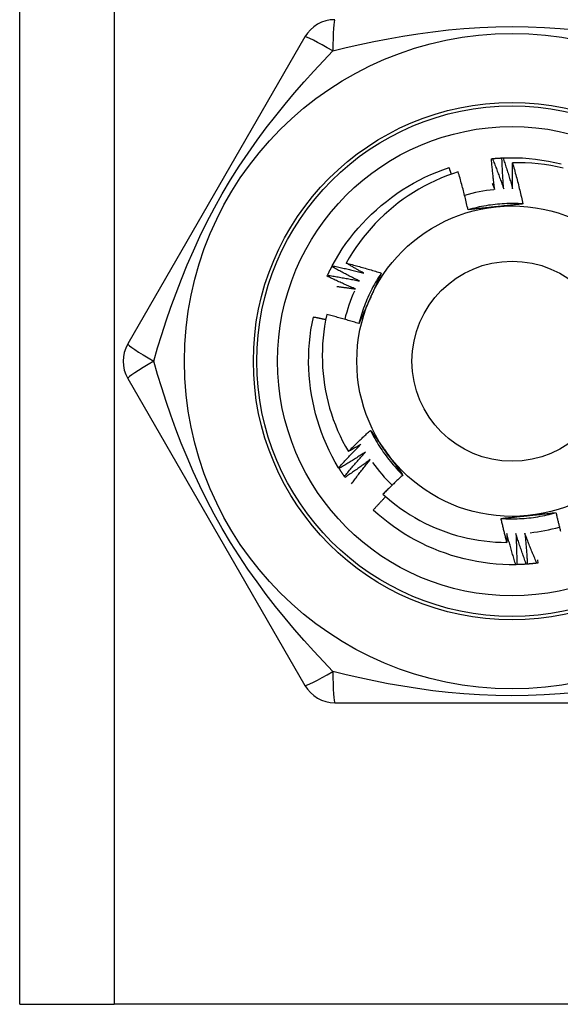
# Model space of a CAD drawing. Header units: inches. Extents: x 2 to 128, y 2 to 83.
# Tile 21 of 100: x 35.396 to 35.8, y 26.225 to 26.961. Entities that reach past the tile are written whole.
import ezdxf

# ---------------------------------------------------------------- set-up
doc = ezdxf.new("R2010")
doc.units = ezdxf.units.IN
doc.header["$LTSCALE"] = 7.686019
doc.header["$MEASUREMENT"] = 0
doc.layers.add('Visible Edges(ANSI)', color=7, linetype='Continuous', lineweight=25)
doc.layers.add('Visible Tangent Edges(ANSI)', color=7, linetype='Continuous', lineweight=25)

msp = doc.modelspace()

# ---------------------------------------------------------------- linework, layer by layer
at = {"layer": 'Visible Edges(ANSI)'}
for p, q in [((35.39569, 26.22459), (35.39569, 62.00136)), ((35.60897, 26.94781), (35.47646, 26.71829)), ((35.74842, 26.85677), (35.74921, 26.85685)), ((35.7563, 26.85736), (35.75709, 26.8574)), ((35.62906, 26.77603), (35.62943, 26.77673)), ((35.62557, 26.76894), (35.62591, 26.76966)), ((35.47646, 26.6925), (35.60897, 26.46298)), ((35.63456, 26.62512), (35.63415, 26.62579)), ((35.63891, 26.61852), (35.63846, 26.61917)), ((35.7674, 26.55328), (35.76661, 26.55327)), ((35.77529, 26.55367), (35.7745, 26.55361)), ((35.78315, 26.55447), (35.78236, 26.55437)), ((35.78288, 26.55679), (35.78315, 26.55447)), ((35.63131, 26.45008), (35.89634, 26.45008)), ((35.39569, 26.22459), (35.46624, 26.22459)), ((36.06141, 26.22459), (35.46624, 26.22459))]:
    msp.add_line(p, q, dxfattribs=at)
at = {"layer": 'Visible Edges(ANSI)', "flags": 128}
for points in [[(35.75091, 26.83369), (35.75079, 26.83465), (35.75066, 26.83561), (35.75054, 26.83657), (35.75042, 26.83753), (35.7503, 26.83849), (35.75019, 26.83945), (35.75007, 26.84041), (35.74996, 26.84137), (35.74985, 26.84233), (35.74974, 26.84329), (35.74964, 26.84425), (35.74953, 26.84521), (35.74943, 26.84617), (35.74933, 26.84714), (35.74923, 26.8481), (35.74913, 26.84906), (35.74904, 26.85002), (35.74894, 26.85099), (35.74885, 26.85195), (35.74876, 26.85291), (35.74867, 26.85388), (35.74859, 26.85484), (35.7485, 26.8558), (35.74842, 26.85677)], [(35.74921, 26.85685), (35.7495, 26.85687), (35.7498, 26.8569), (35.75009, 26.85693), (35.75039, 26.85696), (35.75068, 26.85698), (35.75098, 26.85701), (35.75127, 26.85703), (35.75157, 26.85706), (35.75186, 26.85708), (35.75216, 26.8571), (35.75246, 26.85712), (35.75275, 26.85714), (35.75305, 26.85717), (35.75334, 26.85719), (35.75364, 26.85721), (35.75393, 26.85723), (35.75423, 26.85724), (35.75452, 26.85726), (35.75482, 26.85728), (35.75511, 26.8573), (35.75541, 26.85731), (35.75571, 26.85733), (35.756, 26.85734), (35.7563, 26.85736)], [(35.74921, 26.85685), (35.74958, 26.85591), (35.74995, 26.85498), (35.75031, 26.85404), (35.75068, 26.8531), (35.75104, 26.85216), (35.7514, 26.85122), (35.75176, 26.85028), (35.75212, 26.84934), (35.75247, 26.8484), (35.75283, 26.84746), (35.75318, 26.84652), (35.75353, 26.84557), (35.75388, 26.84463), (35.75422, 26.84368), (35.75457, 26.84274), (35.75491, 26.84179), (35.75525, 26.84084), (35.75559, 26.83989), (35.75593, 26.83895), (35.75626, 26.838), (35.7566, 26.83705), (35.75693, 26.8361), (35.75726, 26.83514), (35.75759, 26.83419)], [(35.75759, 26.83419), (35.75751, 26.83516), (35.75744, 26.83612), (35.75737, 26.83708), (35.7573, 26.83805), (35.75723, 26.83901), (35.75716, 26.83998), (35.7571, 26.84094), (35.75704, 26.84191), (35.75698, 26.84287), (35.75692, 26.84384), (35.75686, 26.8448), (35.75681, 26.84577), (35.75675, 26.84673), (35.7567, 26.8477), (35.75665, 26.84866), (35.75661, 26.84963), (35.75656, 26.8506), (35.75652, 26.85156), (35.75648, 26.85253), (35.75644, 26.8535), (35.7564, 26.85446), (35.75637, 26.85543), (35.75633, 26.8564), (35.7563, 26.85736)], [(35.75709, 26.8574), (35.76196, 26.85754), (35.76683, 26.85751), (35.7717, 26.85732), (35.77656, 26.85697), (35.7814, 26.85647), (35.78623, 26.85581), (35.79103, 26.855), (35.7958, 26.85404), (35.80055, 26.85293)], [(35.75709, 26.8574), (35.75741, 26.85645), (35.75773, 26.85549), (35.75805, 26.85454), (35.75836, 26.85358), (35.75867, 26.85263), (35.75899, 26.85167), (35.7593, 26.85071), (35.7596, 26.84976), (35.75991, 26.8488), (35.76021, 26.84784), (35.76052, 26.84688), (35.76082, 26.84592), (35.76112, 26.84496), (35.76141, 26.84399), (35.76171, 26.84303), (35.762, 26.84207), (35.76229, 26.8411), (35.76258, 26.84014), (35.76287, 26.83918), (35.76316, 26.83821), (35.76344, 26.83724), (35.76372, 26.83628), (35.764, 26.83531), (35.76428, 26.83434)], [(35.76428, 26.83434), (35.76426, 26.83515), (35.76424, 26.83595), (35.76422, 26.83676), (35.76421, 26.83756), (35.76419, 26.83837), (35.76417, 26.83918), (35.76416, 26.83998), (35.76415, 26.84079), (35.76414, 26.8416), (35.76413, 26.8424), (35.76412, 26.84321), (35.76411, 26.84401), (35.76411, 26.84482), (35.7641, 26.84563), (35.7641, 26.84643), (35.7641, 26.84724), (35.7641, 26.84805), (35.7641, 26.84885), (35.7641, 26.84966), (35.76411, 26.85047), (35.76411, 26.85127), (35.76412, 26.85208), (35.76413, 26.85289), (35.76414, 26.85369)], [(35.80218, 26.84974), (35.79751, 26.85077), (35.7928, 26.85164), (35.78807, 26.85237), (35.78331, 26.85294), (35.77853, 26.85336), (35.77374, 26.85363), (35.76894, 26.85374), (35.76414, 26.85369)], [(35.76414, 26.85369), (35.7645, 26.85242), (35.76486, 26.85115), (35.76522, 26.84988), (35.76558, 26.84861), (35.76593, 26.84734), (35.76628, 26.84606), (35.76662, 26.84479), (35.76696, 26.84351), (35.7673, 26.84224), (35.76764, 26.84096), (35.76797, 26.83968), (35.7683, 26.8384), (35.76862, 26.83712), (35.76895, 26.83584), (35.76927, 26.83456), (35.76958, 26.83327), (35.76989, 26.83199), (35.7702, 26.83071), (35.77051, 26.82942), (35.77081, 26.82813), (35.77111, 26.82685), (35.77141, 26.82556), (35.7717, 26.82427), (35.77199, 26.82298)], [(35.62943, 26.77673), (35.63178, 26.781), (35.63428, 26.78518), (35.63691, 26.78928), (35.63967, 26.79329), (35.64256, 26.79721), (35.64558, 26.80103), (35.64872, 26.80476), (35.65197, 26.80839), (35.65533, 26.81191), (35.65881, 26.81532), (35.66239, 26.81863), (35.66607, 26.82182), (35.66985, 26.82489), (35.67373, 26.82785), (35.67769, 26.83068), (35.68174, 26.83339), (35.68588, 26.83596), (35.69009, 26.83841), (35.69438, 26.84071), (35.69874, 26.84288), (35.70317, 26.84491), (35.70766, 26.84679), (35.71221, 26.84853), (35.71682, 26.85011)], [(35.72359, 26.84694), (35.71921, 26.84549), (35.71488, 26.8439), (35.71059, 26.84217), (35.70636, 26.8403), (35.7022, 26.83831), (35.6981, 26.83619), (35.69408, 26.83394), (35.69013, 26.83157), (35.68626, 26.82908), (35.68247, 26.82646), (35.67877, 26.82373), (35.67515, 26.82088), (35.67162, 26.81792), (35.66819, 26.81484), (35.66485, 26.81165), (35.66161, 26.80836), (35.65848, 26.80496), (35.65546, 26.80147), (35.65256, 26.79789), (35.64978, 26.79422), (35.64711, 26.79047), (35.64457, 26.78664), (35.64215, 26.78272), (35.63985, 26.77873)], [(35.71847, 26.84523), (35.7184, 26.84543), (35.71834, 26.84563), (35.71827, 26.84584), (35.7182, 26.84604), (35.71813, 26.84625), (35.71806, 26.84645), (35.718, 26.84665), (35.71793, 26.84686), (35.71786, 26.84706), (35.71779, 26.84726), (35.71772, 26.84747), (35.71765, 26.84767), (35.71758, 26.84787), (35.71752, 26.84808), (35.71745, 26.84828), (35.71738, 26.84848), (35.71731, 26.84869), (35.71724, 26.84889), (35.71717, 26.84909), (35.7171, 26.8493), (35.71703, 26.8495), (35.71696, 26.8497), (35.71689, 26.84991), (35.71682, 26.85011)], [(35.73096, 26.81859), (35.73069, 26.81978), (35.73041, 26.82097), (35.73013, 26.82216), (35.72985, 26.82335), (35.72957, 26.82454), (35.72928, 26.82572), (35.72899, 26.82691), (35.72869, 26.82809), (35.7284, 26.82928), (35.7281, 26.83046), (35.72779, 26.83164), (35.72749, 26.83282), (35.72718, 26.83401), (35.72687, 26.83519), (35.72655, 26.83636), (35.72623, 26.83754), (35.72591, 26.83872), (35.72559, 26.8399), (35.72526, 26.84107), (35.72493, 26.84225), (35.7246, 26.84342), (35.72427, 26.8446), (35.72393, 26.84577), (35.72359, 26.84694)], [(35.74903, 26.8383), (35.74911, 26.83811), (35.74919, 26.83791), (35.74927, 26.83772), (35.74935, 26.83753), (35.74943, 26.83734), (35.74951, 26.83715), (35.74959, 26.83696), (35.74966, 26.83677), (35.74974, 26.83657), (35.74982, 26.83638), (35.7499, 26.83619), (35.74998, 26.836), (35.75006, 26.83581), (35.75013, 26.83561), (35.75021, 26.83542), (35.75029, 26.83523), (35.75037, 26.83504), (35.75045, 26.83485), (35.75052, 26.83466), (35.7506, 26.83446), (35.75068, 26.83427), (35.75076, 26.83408), (35.75084, 26.83389), (35.75091, 26.83369)], [(35.77199, 26.82298), (35.77027, 26.82309), (35.76854, 26.82317), (35.76681, 26.82322), (35.76508, 26.82325), (35.76336, 26.82325), (35.76163, 26.82323), (35.7599, 26.82319), (35.75817, 26.82311), (35.75645, 26.82302), (35.75472, 26.8229), (35.753, 26.82275), (35.75128, 26.82258), (35.74956, 26.82238), (35.74785, 26.82216), (35.74614, 26.82192), (35.74443, 26.82165), (35.74273, 26.82135), (35.74103, 26.82103), (35.73934, 26.82069), (35.73765, 26.82032), (35.73597, 26.81992), (35.73429, 26.8195), (35.73263, 26.81906), (35.73096, 26.81859)], [(35.75169, 26.82081), (35.75082, 26.82072), (35.74995, 26.82063), (35.74908, 26.82054), (35.74821, 26.82044), (35.74734, 26.82035), (35.74648, 26.82026), (35.74561, 26.82017), (35.74474, 26.82008), (35.74388, 26.81999), (35.74301, 26.81989), (35.74215, 26.8198), (35.74129, 26.81971), (35.74042, 26.81962), (35.73956, 26.81953), (35.7387, 26.81943), (35.73784, 26.81934), (35.73698, 26.81925), (35.73612, 26.81916), (35.73526, 26.81906), (35.7344, 26.81897), (35.73354, 26.81888), (35.73268, 26.81878), (35.73182, 26.81869), (35.73096, 26.81859)], [(35.77199, 26.82298), (35.77115, 26.82289), (35.77031, 26.8228), (35.76947, 26.8227), (35.76863, 26.82261), (35.76779, 26.82252), (35.76694, 26.82243), (35.7661, 26.82234), (35.76526, 26.82225), (35.76442, 26.82216), (35.76357, 26.82207), (35.76273, 26.82198), (35.76188, 26.82189), (35.76104, 26.8218), (35.76019, 26.82171), (35.75935, 26.82162), (35.7585, 26.82153), (35.75765, 26.82144), (35.7568, 26.82135), (35.75595, 26.82126), (35.7551, 26.82117), (35.75425, 26.82108), (35.7534, 26.82099), (35.75254, 26.8209), (35.75169, 26.82081)], [(35.62591, 26.76966), (35.62603, 26.76993), (35.62616, 26.7702), (35.62628, 26.77047), (35.62641, 26.77073), (35.62654, 26.771), (35.62667, 26.77127), (35.62679, 26.77153), (35.62692, 26.7718), (35.62705, 26.77207), (35.62718, 26.77233), (35.62731, 26.7726), (35.62745, 26.77286), (35.62758, 26.77313), (35.62771, 26.77339), (35.62784, 26.77366), (35.62798, 26.77392), (35.62811, 26.77419), (35.62824, 26.77445), (35.62838, 26.77472), (35.62852, 26.77498), (35.62865, 26.77524), (35.62879, 26.7755), (35.62893, 26.77577), (35.62906, 26.77603)], [(35.64968, 26.76539), (35.64881, 26.76581), (35.64794, 26.76624), (35.64708, 26.76666), (35.64621, 26.76709), (35.64534, 26.76752), (35.64448, 26.76796), (35.64362, 26.76839), (35.64275, 26.76883), (35.64189, 26.76926), (35.64103, 26.7697), (35.64017, 26.77014), (35.63931, 26.77059), (35.63845, 26.77103), (35.63759, 26.77148), (35.63673, 26.77193), (35.63588, 26.77237), (35.63502, 26.77283), (35.63417, 26.77328), (35.63331, 26.77373), (35.63246, 26.77419), (35.63161, 26.77465), (35.63076, 26.77511), (35.62991, 26.77557), (35.62906, 26.77603)], [(35.62943, 26.77673), (35.63041, 26.77653), (35.63139, 26.77632), (35.63238, 26.77611), (35.63336, 26.77589), (35.63434, 26.77568), (35.63533, 26.77546), (35.63631, 26.77524), (35.63729, 26.77502), (35.63827, 26.7748), (35.63925, 26.77457), (35.64023, 26.77435), (35.64121, 26.77412), (35.64219, 26.77389), (35.64317, 26.77366), (35.64415, 26.77342), (35.64513, 26.77319), (35.64611, 26.77295), (35.64709, 26.77271), (35.64806, 26.77247), (35.64904, 26.77222), (35.65002, 26.77198), (35.651, 26.77173), (35.65197, 26.77148), (35.65295, 26.77123)], [(35.63985, 26.77873), (35.64095, 26.77845), (35.64205, 26.77816), (35.64315, 26.77787), (35.64425, 26.77758), (35.64535, 26.77729), (35.64644, 26.77699), (35.64754, 26.7767), (35.64864, 26.7764), (35.64973, 26.77609), (35.65082, 26.77579), (35.65192, 26.77548), (35.65301, 26.77517), (35.6541, 26.77486), (35.65519, 26.77454), (35.65629, 26.77423), (35.65738, 26.77391), (35.65847, 26.77359), (35.65955, 26.77326), (35.66064, 26.77293), (35.66173, 26.7726), (35.66282, 26.77227), (35.6639, 26.77194), (35.66499, 26.7716), (35.66607, 26.77126)], [(35.65295, 26.77123), (35.6524, 26.77153), (35.65185, 26.77184), (35.6513, 26.77214), (35.65075, 26.77245), (35.6502, 26.77276), (35.64965, 26.77307), (35.64911, 26.77338), (35.64856, 26.77368), (35.64801, 26.77399), (35.64746, 26.77431), (35.64692, 26.77462), (35.64637, 26.77493), (35.64583, 26.77524), (35.64528, 26.77556), (35.64474, 26.77587), (35.64419, 26.77619), (35.64365, 26.7765), (35.64311, 26.77682), (35.64256, 26.77713), (35.64202, 26.77745), (35.64148, 26.77777), (35.64094, 26.77809), (35.6404, 26.77841), (35.63985, 26.77873)], [(35.64672, 26.75938), (35.64583, 26.75976), (35.64494, 26.76014), (35.64405, 26.76052), (35.64317, 26.7609), (35.64228, 26.76129), (35.64139, 26.76168), (35.64051, 26.76207), (35.63962, 26.76246), (35.63874, 26.76285), (35.63786, 26.76324), (35.63697, 26.76364), (35.63609, 26.76404), (35.63521, 26.76444), (35.63433, 26.76484), (35.63345, 26.76524), (35.63257, 26.76564), (35.6317, 26.76605), (35.63082, 26.76646), (35.62994, 26.76687), (35.62907, 26.76728), (35.62819, 26.76769), (35.62732, 26.76811), (35.62645, 26.76853), (35.62557, 26.76894)], [(35.62591, 26.76966), (35.6269, 26.76951), (35.62789, 26.76935), (35.62889, 26.76919), (35.62988, 26.76903), (35.63087, 26.76886), (35.63186, 26.7687), (35.63286, 26.76853), (35.63385, 26.76836), (35.63484, 26.76819), (35.63583, 26.76801), (35.63682, 26.76784), (35.63781, 26.76766), (35.6388, 26.76748), (35.63979, 26.7673), (35.64078, 26.76712), (35.64177, 26.76693), (35.64276, 26.76675), (35.64375, 26.76656), (35.64474, 26.76637), (35.64573, 26.76618), (35.64672, 26.76598), (35.6477, 26.76578), (35.64869, 26.76559), (35.64968, 26.76539)], [(35.66607, 26.77126), (35.66512, 26.76982), (35.66419, 26.76837), (35.66328, 26.7669), (35.66239, 26.76542), (35.66152, 26.76392), (35.66068, 26.76241), (35.65985, 26.76089), (35.65905, 26.75936), (35.65827, 26.75782), (35.65751, 26.75627), (35.65678, 26.7547), (35.65607, 26.75313), (35.65538, 26.75154), (35.65471, 26.74995), (35.65407, 26.74834), (35.65345, 26.74673), (35.65285, 26.74511), (35.65228, 26.74348), (35.65173, 26.74184), (35.65121, 26.74019), (35.65071, 26.73854), (35.65024, 26.73688), (35.64979, 26.73521), (35.64936, 26.73354)], [(35.66607, 26.77126), (35.66573, 26.77049), (35.66539, 26.76972), (35.66505, 26.76894), (35.66471, 26.76817), (35.66437, 26.76739), (35.66403, 26.76662), (35.66369, 26.76584), (35.66334, 26.76507), (35.663, 26.76429), (35.66266, 26.76351), (35.66231, 26.76274), (35.66197, 26.76196), (35.66162, 26.76118), (35.66128, 26.76041), (35.66093, 26.75963), (35.66059, 26.75885), (35.66024, 26.75807), (35.65989, 26.75729), (35.65955, 26.75651), (35.6592, 26.75573), (35.65885, 26.75495), (35.6585, 26.75416), (35.65815, 26.75338), (35.6578, 26.7526)], [(35.63285, 26.76128), (35.63343, 26.7612), (35.634, 26.76113), (35.63458, 26.76106), (35.63516, 26.76099), (35.63574, 26.76091), (35.63632, 26.76084), (35.6369, 26.76076), (35.63747, 26.76069), (35.63805, 26.76061), (35.63863, 26.76053), (35.63921, 26.76045), (35.63979, 26.76037), (35.64037, 26.7603), (35.64094, 26.76022), (35.64152, 26.76014), (35.6421, 26.76005), (35.64268, 26.75997), (35.64325, 26.75989), (35.64383, 26.75981), (35.64441, 26.75972), (35.64499, 26.75964), (35.64556, 26.75955), (35.64614, 26.75947), (35.64672, 26.75938)], [(35.6578, 26.7526), (35.65745, 26.7518), (35.65709, 26.751), (35.65674, 26.7502), (35.65638, 26.7494), (35.65603, 26.7486), (35.65567, 26.74781), (35.65532, 26.74701), (35.65496, 26.74622), (35.65461, 26.74542), (35.65426, 26.74463), (35.65391, 26.74383), (35.65355, 26.74304), (35.6532, 26.74224), (35.65285, 26.74145), (35.6525, 26.74066), (35.65215, 26.73987), (35.6518, 26.73907), (35.65145, 26.73828), (35.6511, 26.73749), (35.65075, 26.7367), (35.6504, 26.73591), (35.65005, 26.73512), (35.64971, 26.73433), (35.64936, 26.73354)], [(35.63415, 26.62579), (35.63167, 26.62999), (35.62933, 26.63426), (35.62714, 26.63861), (35.62508, 26.64302), (35.62317, 26.6475), (35.62141, 26.65204), (35.61979, 26.65664), (35.61831, 26.66128), (35.61699, 26.66597), (35.61581, 26.6707), (35.61478, 26.67546), (35.6139, 26.68025), (35.61317, 26.68507), (35.61259, 26.68991), (35.61216, 26.69476), (35.61188, 26.69962), (35.61176, 26.70449), (35.61179, 26.70936), (35.61198, 26.71423), (35.61233, 26.71909), (35.61283, 26.72393), (35.61348, 26.72876), (35.6143, 26.73356), (35.61527, 26.73833)], [(35.62448, 26.73637), (35.6241, 26.73645), (35.62372, 26.73654), (35.62333, 26.73662), (35.62295, 26.73671), (35.62257, 26.73679), (35.62218, 26.73688), (35.6218, 26.73696), (35.62142, 26.73704), (35.62103, 26.73713), (35.62065, 26.73721), (35.62027, 26.73729), (35.61988, 26.73737), (35.6195, 26.73746), (35.61912, 26.73754), (35.61873, 26.73762), (35.61835, 26.7377), (35.61796, 26.73778), (35.61758, 26.73786), (35.6172, 26.73794), (35.61681, 26.73802), (35.61643, 26.7381), (35.61604, 26.73818), (35.61566, 26.73826), (35.61527, 26.73833)], [(35.62529, 26.74029), (35.6244, 26.73596), (35.62365, 26.73161), (35.62303, 26.72723), (35.62255, 26.72284), (35.6222, 26.71843), (35.62199, 26.714), (35.62192, 26.70957), (35.62199, 26.70513), (35.62219, 26.70071), (35.62254, 26.6963), (35.62302, 26.6919), (35.62363, 26.68753), (35.62439, 26.68318), (35.62528, 26.67885), (35.6263, 26.67455), (35.62746, 26.67029), (35.62875, 26.66606), (35.63018, 26.66187), (35.63174, 26.65773), (35.63343, 26.65363), (35.63525, 26.64959), (35.63719, 26.64561), (35.63926, 26.6417), (35.64145, 26.63786)], [(35.64936, 26.73354), (35.64836, 26.73384), (35.64737, 26.73415), (35.64637, 26.73445), (35.64537, 26.73475), (35.64437, 26.73505), (35.64337, 26.73534), (35.64238, 26.73563), (35.64137, 26.73593), (35.64037, 26.73621), (35.63937, 26.7365), (35.63837, 26.73679), (35.63737, 26.73707), (35.63636, 26.73735), (35.63536, 26.73763), (35.63436, 26.7379), (35.63335, 26.73818), (35.63235, 26.73845), (35.63134, 26.73872), (35.63033, 26.73898), (35.62933, 26.73925), (35.62832, 26.73951), (35.62731, 26.73977), (35.6263, 26.74003), (35.62529, 26.74029)], [(35.64145, 26.63786), (35.64212, 26.63854), (35.64279, 26.63921), (35.64346, 26.63988), (35.64414, 26.64055), (35.64482, 26.64122), (35.64549, 26.64188), (35.64617, 26.64255), (35.64685, 26.64321), (35.64753, 26.64388), (35.64822, 26.64454), (35.6489, 26.6452), (35.64959, 26.64586), (35.65027, 26.64652), (35.65096, 26.64718), (35.65165, 26.64783), (35.65234, 26.64849), (35.65303, 26.64914), (35.65372, 26.64979), (35.65442, 26.65044), (35.65511, 26.65109), (35.65581, 26.65174), (35.6565, 26.65239), (35.6572, 26.65303), (35.6579, 26.65368)], [(35.6579, 26.65368), (35.6584, 26.653), (35.6589, 26.65231), (35.65941, 26.65163), (35.65991, 26.65095), (35.66041, 26.65027), (35.66091, 26.64958), (35.66141, 26.6489), (35.66191, 26.64821), (35.66241, 26.64753), (35.66291, 26.64684), (35.66341, 26.64616), (35.66391, 26.64547), (35.66441, 26.64478), (35.66491, 26.6441), (35.66541, 26.64341), (35.66591, 26.64272), (35.66641, 26.64203), (35.66691, 26.64134), (35.66742, 26.64065), (35.66792, 26.63996), (35.66842, 26.63926), (35.66893, 26.63857), (35.66943, 26.63788), (35.66993, 26.63718)], [(35.6579, 26.65368), (35.65868, 26.65213), (35.65947, 26.6506), (35.66029, 26.64907), (35.66113, 26.64756), (35.66199, 26.64606), (35.66287, 26.64458), (35.66377, 26.6431), (35.6647, 26.64164), (35.66564, 26.6402), (35.66661, 26.63876), (35.6676, 26.63735), (35.66861, 26.63594), (35.66963, 26.63455), (35.67068, 26.63318), (35.67175, 26.63182), (35.67284, 26.63048), (35.67394, 26.62915), (35.67507, 26.62784), (35.67622, 26.62655), (35.67738, 26.62527), (35.67856, 26.62401), (35.67976, 26.62277), (35.68098, 26.62155), (35.68222, 26.62034)], [(35.63415, 26.62579), (35.63483, 26.62654), (35.63551, 26.62728), (35.63619, 26.62802), (35.63687, 26.62876), (35.63756, 26.6295), (35.63824, 26.63023), (35.63893, 26.63097), (35.63962, 26.6317), (35.64031, 26.63243), (35.641, 26.63317), (35.64169, 26.6339), (35.64238, 26.63462), (35.64308, 26.63535), (35.64378, 26.63608), (35.64448, 26.6368), (35.64518, 26.63753), (35.64588, 26.63825), (35.64658, 26.63897), (35.64728, 26.63969), (35.64799, 26.64041), (35.6487, 26.64112), (35.64941, 26.64184), (35.65012, 26.64255), (35.65083, 26.64327)], [(35.65083, 26.64327), (35.65044, 26.64304), (35.65005, 26.64281), (35.64966, 26.64258), (35.64927, 26.64235), (35.64888, 26.64212), (35.64849, 26.6419), (35.6481, 26.64167), (35.64771, 26.64144), (35.64732, 26.64122), (35.64693, 26.64099), (35.64654, 26.64076), (35.64615, 26.64054), (35.64576, 26.64031), (35.64537, 26.64009), (35.64498, 26.63987), (35.64459, 26.63964), (35.64419, 26.63942), (35.6438, 26.6392), (35.64341, 26.63897), (35.64302, 26.63875), (35.64263, 26.63853), (35.64223, 26.63831), (35.64184, 26.63808), (35.64145, 26.63786)], [(35.6542, 26.63749), (35.6534, 26.63695), (35.65259, 26.63642), (35.65178, 26.63589), (35.65097, 26.63536), (35.65016, 26.63483), (35.64935, 26.63431), (35.64854, 26.63379), (35.64773, 26.63326), (35.64691, 26.63274), (35.6461, 26.63222), (35.64528, 26.63171), (35.64446, 26.63119), (35.64364, 26.63068), (35.64282, 26.63016), (35.642, 26.62965), (35.64118, 26.62914), (35.64036, 26.62863), (35.63953, 26.62813), (35.63871, 26.62762), (35.63788, 26.62712), (35.63705, 26.62662), (35.63622, 26.62612), (35.6354, 26.62562), (35.63456, 26.62512)], [(35.63846, 26.61917), (35.63909, 26.61995), (35.63973, 26.62072), (35.64038, 26.6215), (35.64102, 26.62227), (35.64166, 26.62304), (35.64231, 26.62382), (35.64296, 26.62458), (35.64361, 26.62535), (35.64426, 26.62612), (35.64491, 26.62689), (35.64557, 26.62765), (35.64622, 26.62842), (35.64688, 26.62918), (35.64754, 26.62994), (35.6482, 26.6307), (35.64886, 26.63146), (35.64952, 26.63222), (35.65019, 26.63297), (35.65085, 26.63373), (35.65152, 26.63448), (35.65219, 26.63524), (35.65286, 26.63599), (35.65353, 26.63674), (35.6542, 26.63749)], [(35.66993, 26.63718), (35.67045, 26.63647), (35.67096, 26.63577), (35.67148, 26.63506), (35.67199, 26.63435), (35.6725, 26.63365), (35.67302, 26.63294), (35.67353, 26.63224), (35.67404, 26.63153), (35.67455, 26.63083), (35.67507, 26.63013), (35.67558, 26.62942), (35.67609, 26.62872), (35.6766, 26.62802), (35.67711, 26.62732), (35.67762, 26.62662), (35.67813, 26.62592), (35.67864, 26.62522), (35.67915, 26.62452), (35.67966, 26.62382), (35.68017, 26.62313), (35.68069, 26.62243), (35.6812, 26.62173), (35.68171, 26.62104), (35.68222, 26.62034)], [(35.65788, 26.63189), (35.6571, 26.63131), (35.65632, 26.63074), (35.65554, 26.63017), (35.65476, 26.6296), (35.65398, 26.62903), (35.6532, 26.62846), (35.65241, 26.6279), (35.65163, 26.62733), (35.65084, 26.62677), (35.65005, 26.62621), (35.64926, 26.62565), (35.64847, 26.62509), (35.64768, 26.62454), (35.64689, 26.62398), (35.6461, 26.62343), (35.6453, 26.62288), (35.64451, 26.62233), (35.64371, 26.62178), (35.64291, 26.62123), (35.64211, 26.62069), (35.64131, 26.62014), (35.64051, 26.6196), (35.63971, 26.61906), (35.63891, 26.61852)], [(35.64378, 26.61369), (35.64435, 26.61446), (35.64492, 26.61523), (35.64549, 26.616), (35.64607, 26.61677), (35.64665, 26.61753), (35.64722, 26.6183), (35.6478, 26.61906), (35.64838, 26.61983), (35.64897, 26.62059), (35.64955, 26.62135), (35.65014, 26.62211), (35.65072, 26.62287), (35.65131, 26.62362), (35.6519, 26.62438), (35.65249, 26.62514), (35.65309, 26.62589), (35.65368, 26.62664), (35.65427, 26.6274), (35.65487, 26.62815), (35.65547, 26.6289), (35.65607, 26.62965), (35.65667, 26.63039), (35.65727, 26.63114), (35.65788, 26.63189)], [(35.63846, 26.61917), (35.63829, 26.61941), (35.63812, 26.61966), (35.63795, 26.6199), (35.63779, 26.62015), (35.63762, 26.6204), (35.63746, 26.62064), (35.63729, 26.62089), (35.63713, 26.62113), (35.63697, 26.62138), (35.6368, 26.62163), (35.63664, 26.62188), (35.63648, 26.62212), (35.63632, 26.62237), (35.63615, 26.62262), (35.63599, 26.62287), (35.63583, 26.62312), (35.63567, 26.62337), (35.63552, 26.62362), (35.63536, 26.62387), (35.6352, 26.62412), (35.63504, 26.62437), (35.63488, 26.62462), (35.63473, 26.62487), (35.63457, 26.62512)], [(35.68222, 26.62034), (35.68159, 26.61975), (35.68096, 26.61916), (35.68033, 26.61857), (35.6797, 26.61798), (35.67907, 26.61739), (35.67844, 26.6168), (35.67782, 26.6162), (35.67719, 26.61561), (35.67657, 26.61501), (35.67595, 26.61442), (35.67533, 26.61382), (35.67471, 26.61322), (35.67409, 26.61262), (35.67347, 26.61202), (35.67285, 26.61141), (35.67224, 26.61081), (35.67162, 26.6102), (35.67101, 26.6096), (35.6704, 26.60899), (35.66979, 26.60838), (35.66917, 26.60777), (35.66857, 26.60716), (35.66796, 26.60655), (35.66735, 26.60594)], [(35.66935, 26.60415), (35.66895, 26.60374), (35.66856, 26.60332), (35.66817, 26.60291), (35.66778, 26.6025), (35.66739, 26.60208), (35.667, 26.60167), (35.66661, 26.60125), (35.66622, 26.60083), (35.66583, 26.60042), (35.66544, 26.6), (35.66505, 26.59958), (35.66467, 26.59917), (35.66428, 26.59875), (35.66389, 26.59833), (35.66351, 26.59791), (35.66312, 26.59749), (35.66274, 26.59707), (35.66235, 26.59665), (35.66197, 26.59623), (35.66158, 26.5958), (35.6612, 26.59538), (35.66082, 26.59496), (35.66044, 26.59454), (35.66005, 26.59411)], [(35.66735, 26.60594), (35.67052, 26.60313), (35.67378, 26.60042), (35.67711, 26.59781), (35.68053, 26.5953), (35.68401, 26.5929), (35.68757, 26.59061), (35.6912, 26.58843), (35.69489, 26.58636), (35.69865, 26.58441), (35.70248, 26.58257), (35.70636, 26.58084), (35.71029, 26.57924), (35.71427, 26.57776), (35.71829, 26.57641), (35.72234, 26.57518), (35.72643, 26.57408), (35.73055, 26.57311), (35.73469, 26.57227), (35.73886, 26.57155), (35.74305, 26.57097), (35.74726, 26.57051), (35.75149, 26.57019), (35.75573, 26.57), (35.75998, 26.56994)], [(35.76661, 26.55327), (35.76173, 26.55326), (35.75686, 26.55341), (35.752, 26.55372), (35.74716, 26.5542), (35.74233, 26.55482), (35.73752, 26.55561), (35.73274, 26.55654), (35.72799, 26.55763), (35.72328, 26.55886), (35.71861, 26.56025), (35.71398, 26.56178), (35.7094, 26.56345), (35.70488, 26.56527), (35.70042, 26.56722), (35.69602, 26.56932), (35.69169, 26.57155), (35.68743, 26.57391), (35.68325, 26.57641), (35.67915, 26.57904), (35.67514, 26.58181), (35.67122, 26.58469), (35.6674, 26.58771), (35.66367, 26.59085), (35.66005, 26.59411)], [(35.75565, 26.58781), (35.75738, 26.5877), (35.7591, 26.58762), (35.76083, 26.58757), (35.76256, 26.58754), (35.76429, 26.58754), (35.76601, 26.58756), (35.76774, 26.5876), (35.76947, 26.58768), (35.7712, 26.58777), (35.77292, 26.58789), (35.77464, 26.58804), (35.77636, 26.58821), (35.77808, 26.58841), (35.77979, 26.58863), (35.7815, 26.58887), (35.78321, 26.58914), (35.78491, 26.58944), (35.78661, 26.58976), (35.7883, 26.5901), (35.78999, 26.59047), (35.79167, 26.59087), (35.79335, 26.59129), (35.79502, 26.59173), (35.79668, 26.5922)], [(35.75565, 26.58781), (35.75649, 26.5879), (35.75733, 26.58799), (35.75817, 26.58809), (35.75901, 26.58818), (35.75986, 26.58827), (35.7607, 26.58836), (35.76154, 26.58845), (35.76238, 26.58854), (35.76323, 26.58863), (35.76407, 26.58872), (35.76492, 26.58881), (35.76576, 26.5889), (35.76661, 26.58899), (35.76745, 26.58908), (35.7683, 26.58917), (35.76915, 26.58926), (35.76999, 26.58935), (35.77084, 26.58944), (35.77169, 26.58953), (35.77254, 26.58962), (35.77339, 26.58971), (35.77425, 26.5898), (35.7751, 26.58989), (35.77595, 26.58998)], [(35.77595, 26.58998), (35.77682, 26.59007), (35.77769, 26.59016), (35.77856, 26.59025), (35.77943, 26.59035), (35.7803, 26.59044), (35.78117, 26.59053), (35.78203, 26.59062), (35.7829, 26.59071), (35.78376, 26.5908), (35.78463, 26.59089), (35.78549, 26.59099), (35.78636, 26.59108), (35.78722, 26.59117), (35.78808, 26.59126), (35.78894, 26.59136), (35.7898, 26.59145), (35.79067, 26.59154), (35.79153, 26.59163), (35.79239, 26.59173), (35.79324, 26.59182), (35.7941, 26.59191), (35.79496, 26.59201), (35.79582, 26.5921), (35.79668, 26.5922)], [(35.79668, 26.5922), (35.79683, 26.59153), (35.79699, 26.59086), (35.79714, 26.5902), (35.7973, 26.58953), (35.79745, 26.58887), (35.79761, 26.5882), (35.79777, 26.58754), (35.79793, 26.58687), (35.79809, 26.58621), (35.79825, 26.58555), (35.79841, 26.58488), (35.79857, 26.58422), (35.79874, 26.58355), (35.7989, 26.58289), (35.79907, 26.58223), (35.79923, 26.58157), (35.7994, 26.5809), (35.79957, 26.58024), (35.79974, 26.57958), (35.79991, 26.57892), (35.80008, 26.57826)], [(35.75998, 26.56994), (35.75979, 26.57068), (35.75959, 26.57142), (35.7594, 26.57216), (35.75921, 26.5729), (35.75902, 26.57365), (35.75884, 26.57439), (35.75865, 26.57513), (35.75847, 26.57588), (35.75828, 26.57662), (35.7581, 26.57736), (35.75792, 26.57811), (35.75774, 26.57885), (35.75756, 26.5796), (35.75738, 26.58034), (35.7572, 26.58109), (35.75702, 26.58183), (35.75685, 26.58258), (35.75667, 26.58333), (35.7565, 26.58407), (35.75633, 26.58482), (35.75616, 26.58557), (35.75599, 26.58631), (35.75582, 26.58706), (35.75565, 26.58781)], [(35.76001, 26.5765), (35.76001, 26.57623), (35.76001, 26.57596), (35.76001, 26.57568), (35.76001, 26.57541), (35.76001, 26.57514), (35.76001, 26.57486), (35.76001, 26.57459), (35.76001, 26.57432), (35.76001, 26.57404), (35.76001, 26.57377), (35.76001, 26.57349), (35.76001, 26.57322), (35.76001, 26.57295), (35.76, 26.57267), (35.76, 26.5724), (35.76, 26.57213), (35.76, 26.57185), (35.76, 26.57158), (35.75999, 26.57131), (35.75999, 26.57103), (35.75999, 26.57076), (35.75998, 26.57049), (35.75998, 26.57021), (35.75998, 26.56994)], [(35.76661, 26.55327), (35.76631, 26.55423), (35.76602, 26.55519), (35.76572, 26.55615), (35.76543, 26.55711), (35.76514, 26.55808), (35.76486, 26.55904), (35.76457, 26.56001), (35.76429, 26.56097), (35.76401, 26.56194), (35.76373, 26.56291), (35.76345, 26.56387), (35.76318, 26.56484), (35.7629, 26.56581), (35.76263, 26.56678), (35.76236, 26.56775), (35.76209, 26.56872), (35.76183, 26.56969), (35.76156, 26.57066), (35.7613, 26.57163), (35.76104, 26.57261), (35.76078, 26.57358), (35.76052, 26.57455), (35.76027, 26.57553), (35.76001, 26.5765)], [(35.76671, 26.57648), (35.76676, 26.57551), (35.76681, 26.57455), (35.76685, 26.57358), (35.7669, 26.57262), (35.76694, 26.57165), (35.76698, 26.57069), (35.76702, 26.56972), (35.76706, 26.56875), (35.76709, 26.56779), (35.76713, 26.56682), (35.76716, 26.56585), (35.76719, 26.56489), (35.76722, 26.56392), (35.76724, 26.56295), (35.76727, 26.56199), (35.76729, 26.56102), (35.76731, 26.56005), (35.76733, 26.55909), (35.76734, 26.55812), (35.76736, 26.55715), (35.76737, 26.55618), (35.76738, 26.55522), (35.76739, 26.55425), (35.7674, 26.55328)], [(35.7745, 26.55361), (35.77415, 26.55456), (35.77381, 26.5555), (35.77347, 26.55645), (35.77313, 26.5574), (35.77279, 26.55835), (35.77245, 26.55929), (35.77212, 26.56024), (35.77179, 26.56119), (35.77145, 26.56214), (35.77112, 26.56309), (35.7708, 26.56405), (35.77047, 26.565), (35.77015, 26.56595), (35.76983, 26.5669), (35.76951, 26.56786), (35.76919, 26.56881), (35.76887, 26.56977), (35.76856, 26.57073), (35.76824, 26.57168), (35.76793, 26.57264), (35.76762, 26.5736), (35.76732, 26.57456), (35.76701, 26.57552), (35.76671, 26.57648)], [(35.7734, 26.5768), (35.7735, 26.57584), (35.77359, 26.57488), (35.77369, 26.57392), (35.77379, 26.57296), (35.77388, 26.57199), (35.77397, 26.57103), (35.77406, 26.57007), (35.77415, 26.56911), (35.77423, 26.56814), (35.77432, 26.56718), (35.7744, 26.56622), (35.77448, 26.56525), (35.77456, 26.56429), (35.77463, 26.56332), (35.77471, 26.56236), (35.77478, 26.5614), (35.77485, 26.56043), (35.77492, 26.55947), (35.77498, 26.5585), (35.77505, 26.55754), (35.77511, 26.55657), (35.77517, 26.5556), (35.77523, 26.55464), (35.77529, 26.55367)], [(35.78236, 26.55437), (35.78197, 26.5553), (35.78158, 26.55623), (35.78118, 26.55715), (35.7808, 26.55808), (35.78041, 26.55901), (35.78002, 26.55994), (35.77964, 26.56087), (35.77926, 26.5618), (35.77888, 26.56273), (35.7785, 26.56366), (35.77812, 26.5646), (35.77775, 26.56553), (35.77738, 26.56647), (35.77701, 26.5674), (35.77664, 26.56834), (35.77627, 26.56928), (35.7759, 26.57022), (35.77554, 26.57115), (35.77518, 26.57209), (35.77482, 26.57303), (35.77446, 26.57398), (35.7741, 26.57492), (35.77375, 26.57586), (35.7734, 26.5768)], [(35.7745, 26.55361), (35.7742, 26.55359), (35.77391, 26.55357), (35.77361, 26.55356), (35.77332, 26.55354), (35.77302, 26.55352), (35.77272, 26.5535), (35.77243, 26.55348), (35.77213, 26.55347), (35.77184, 26.55345), (35.77154, 26.55344), (35.77125, 26.55342), (35.77095, 26.55341), (35.77065, 26.5534), (35.77036, 26.55338), (35.77006, 26.55337), (35.76977, 26.55336), (35.76947, 26.55335), (35.76917, 26.55334), (35.76888, 26.55333), (35.76858, 26.55332), (35.76829, 26.55331), (35.76799, 26.5533), (35.76769, 26.5533), (35.7674, 26.55329)], [(35.78236, 26.55437), (35.78207, 26.55434), (35.78177, 26.5543), (35.78148, 26.55427), (35.78118, 26.55423), (35.78089, 26.5542), (35.7806, 26.55417), (35.7803, 26.55414), (35.78001, 26.5541), (35.77971, 26.55407), (35.77942, 26.55404), (35.77912, 26.55401), (35.77883, 26.55398), (35.77853, 26.55395), (35.77824, 26.55393), (35.77794, 26.5539), (35.77765, 26.55387), (35.77735, 26.55385), (35.77706, 26.55382), (35.77676, 26.5538), (35.77647, 26.55377), (35.77617, 26.55375), (35.77588, 26.55372), (35.77558, 26.5537), (35.77529, 26.55368)]]:
    msp.add_lwpolyline(points, dxfattribs=at)
at = {"layer": 'Visible Edges(ANSI)'}
for radius in [0.245, 0.17537, 0.11605]:
    msp.add_circle((35.76382, 26.70539), radius, dxfattribs=at)
for centre, radius, start, end in [((35.63131, 26.93492), 0.02579, 90, 150), ((35.76382, 26.70539), 0.12895, 96.0181, 105.9569), ((35.76382, 26.70539), 0.12895, 156.0181, 165.9569), ((35.49879, 26.70539), 0.02579, 150, 210), ((35.76382, 26.70539), 0.12895, 216.0181, 225.9569), ((35.76382, 26.70539), 0.12895, 276.0181, 285.9569), ((35.63131, 26.47587), 0.02579, 210, 270)]:
    msp.add_arc(centre, radius, start, end, dxfattribs=at)
at = {"layer": 'Visible Tangent Edges(ANSI)'}
msp.add_line((35.46624, 62.00136), (35.46624, 26.22459), dxfattribs=at)
at = {"layer": 'Visible Tangent Edges(ANSI)', "flags": 128}
for points in [[(35.62987, 26.93741), (35.63985, 26.93984), (35.65009, 26.94218), (35.66057, 26.9444), (35.67129, 26.94649), (35.68222, 26.94842), (35.69336, 26.95017), (35.7047, 26.95172), (35.71622, 26.95303), (35.7279, 26.95409), (35.73975, 26.95488), (35.75173, 26.95538), (35.76385, 26.95555), (35.77602, 26.95538), (35.78803, 26.9549), (35.79988, 26.95411), (35.81157, 26.95305)], [(35.49591, 26.70539), (35.4988, 26.71526), (35.5019, 26.7253), (35.50521, 26.73549), (35.50877, 26.74582), (35.51257, 26.75627), (35.51663, 26.76679), (35.52096, 26.77739), (35.52558, 26.78802), (35.5305, 26.79868), (35.53574, 26.80932), (35.5413, 26.81995), (35.54721, 26.83052), (35.55343, 26.84095), (35.55985, 26.85111), (35.56645, 26.86097), (35.57321, 26.87055), (35.5801, 26.87986), (35.5871, 26.88888), (35.59417, 26.89764), (35.6013, 26.90612), (35.60846, 26.91433), (35.61562, 26.92229), (35.62277, 26.92998), (35.62987, 26.93741)], [(35.62987, 26.47338), (35.62277, 26.48081), (35.61562, 26.48851), (35.60845, 26.49648), (35.60128, 26.50473), (35.59414, 26.51324), (35.58705, 26.52202), (35.58004, 26.53107), (35.57314, 26.54039), (35.56638, 26.54998), (35.55978, 26.55984), (35.55336, 26.56997), (35.54716, 26.58036), (35.54123, 26.59097), (35.53565, 26.60161), (35.5304, 26.61226), (35.52549, 26.6229), (35.52087, 26.63352), (35.51655, 26.64409), (35.51251, 26.65459), (35.50873, 26.66501), (35.50519, 26.67532), (35.50189, 26.6855), (35.4988, 26.69553), (35.49591, 26.70539)], [(35.81143, 26.45776), (35.79974, 26.4567), (35.7879, 26.45591), (35.77591, 26.45541), (35.76379, 26.45524), (35.75163, 26.45541), (35.73961, 26.45589), (35.72776, 26.45668), (35.71607, 26.45774), (35.70457, 26.45906), (35.69326, 26.4606), (35.68214, 26.46235), (35.67123, 26.46428), (35.66054, 26.46638), (35.65008, 26.46861), (35.63985, 26.47095), (35.62987, 26.47338)]]:
    msp.add_lwpolyline(points, dxfattribs=at)
at = {"layer": 'Visible Tangent Edges(ANSI)'}
for radius in [0.19342, 0.19084, 0.07479]:
    msp.add_circle((35.76382, 26.70539), radius, dxfattribs=at)
for centre, major_axis, start_param, end_param in [((35.63131, 26.93492), (0, 0.02579), 0, 1.474012), ((35.63131, 26.93492), (-0.02233, 0.01289), 4.809173, 6.283185), ((35.49879, 26.70539), (-0.02233, 0.01289), 0, 1.474012), ((35.49879, 26.70539), (-0.02233, -0.01289), 4.809173, 6.283185), ((35.63131, 26.47587), (-0.02233, -0.01289), 0, 1.474012), ((35.63131, 26.47587), (0, -0.02579), 4.809173, 6.283185)]:
    msp.add_ellipse(centre, major_axis=major_axis, ratio=0.056054, start_param=start_param, end_param=end_param, dxfattribs=at)

doc.saveas('drawing.dxf')
